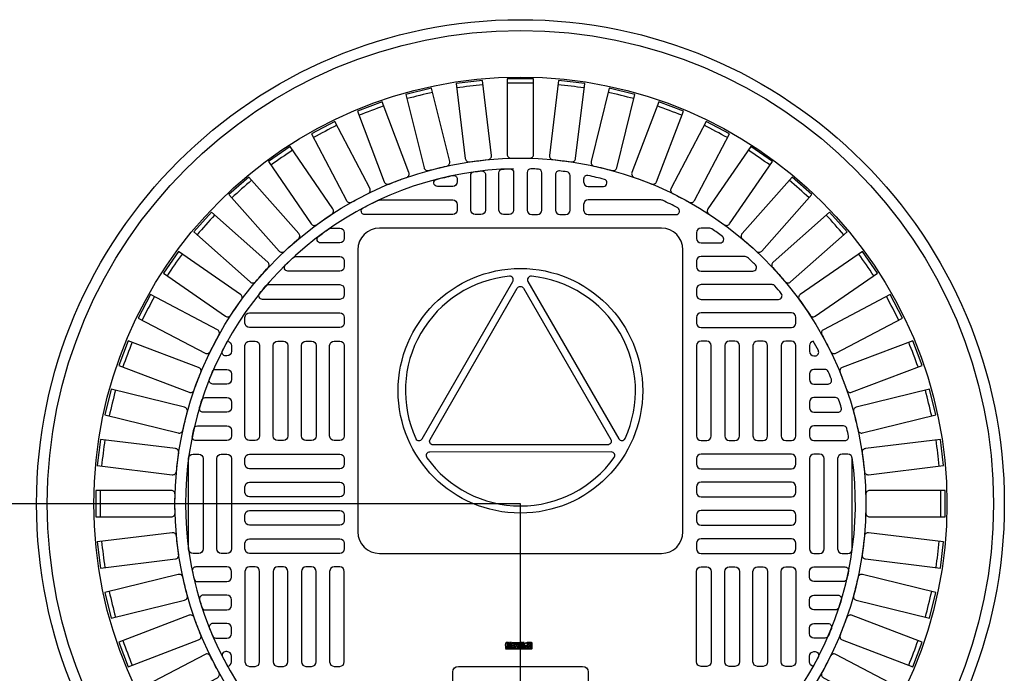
# Model space of a CAD drawing. Extents: x -169 to 6736, y -208 to 3022.
# Tile 92 of 256: x 413 to 430, y 961 to 972. Entities that reach past the tile are written whole.
import ezdxf

# ---------------------------------------------------------------- set-up
doc = ezdxf.new("R2010")
doc.units = 0
doc.header["$MEASUREMENT"] = 0
doc.layers.get('0').update_dxf_attribs({"color": 255, "linetype": 'CONTINUOUS'})
doc.layers.add('MONITOR-WELL-COVER', color=2, linetype='CONTINUOUS')
doc.layers.add('MONITOR-WELL-COVER-HATCH', color=252, linetype='CONTINUOUS')

# ---------------------------------------------------------------- blocks, each defined once
blk = doc.blocks.new('A$C50C34665')
at = {"layer": 'MONITOR-WELL-COVER', "color": 2}
for points in [[(-14.3, 5.8), (-14.3, 4.5), (-14.7, 4.5), (-14.7, 3.4), (-14.3, 3.4), (-14.3, 1), (-12.6, 1), (-12.6, 3.4), (-11.7, 3.4), (-11.7, 4.5), (-12.6, 4.5), (-12.6, 5.4, -0.414214), (-12.3, 5.7), (-11.7, 5.7), (-11.7, 6.7)], [(-3.3, 4.2), (-3.3, 4.2), (-3.3, 5.6), (-4.7, 5.6), (-4.7, 1), (-3.1, 1), (-3.1, 2.9, -0.414214), (-2.2, 3.8), (-2, 3.8), (-2, 5.6, 0.015515), (-2.1, 5.6, 0.024733), (-2.1, 5.6, 0.005946), (-2.2, 5.6, 0.01287), (-2.2, 5.7, 0.049414), (-2.3, 5.7, 0.053929), (-2.4, 5.7, 0.036627), (-2.5, 5.6, 0.042565), (-2.5, 5.6, 0.006291), (-2.6, 5.6, 0.008872), (-2.6, 5.6, 0.009321), (-2.7, 5.5, 0.009742), (-2.7, 5.5, 0.028906), (-2.8, 5.5, 0.027693), (-2.9, 5.4, 0.02663), (-2.9, 5.3, 0.041647), (-2.9, 5.3, 0.000265), (-3, 5.3, 0.000163), (-3, 5.2, 0.000116), (-3, 5.1, 0.000666), (-3.1, 5.1, 0.034843), (-3.1, 5, 0.014153), (-3.1, 4.9, 0.001676), (-3.1, 4.9, -0.00303), (-3.1, 4.8, -0.000398), (-3.1, 4.7, 0.000724), (-3.2, 4.7, 0.00166), (-3.2, 4.6, 0.006697), (-3.2, 4.5, 0.003794), (-3.2, 4.5, 0.000693), (-3.2, 4.4, 0.000272), (-3.2, 4.4, 0.00002), (-3.3, 4.2, 0.002677), (-3.3, 4.2, 0.000101), (-3.3, 4.2)]]:
    blk.add_lwpolyline(points, format="xyb", dxfattribs=at)
for points in [[(9.3, 6.7), (9.3, 6.3), (14.2, 6.3, -0.414214), (14.6, 5.9), (14.6, 0.8, -0.414214), (14.2, 0.4), (-14.5, 0.4), (-14.2, 0), (14.2, 0, 0.414214), (15, 0.9), (15, 5.9, 0.414214), (14.2, 6.7)], [(-11.1, 5.7), (-10.1, 5.7, 0.414214), (-9.8, 6.1), (-9.8, 6.4, 0.414214), (-10.1, 6.7), (-11.1, 6.7, 0.414214), (-11.4, 6.4), (-11.4, 6.1, 0.414214)], [(2.2, 2.2), (1.9, 2.1), (1.8, 2.1), (1.6, 2), (1.4, 2), (1.2, 2), (0.9, 2), (0.7, 2), (0.5, 2), (0.3, 2), (0.1, 2.1), (0, 2.2), (-0.1, 2.3), (-0.2, 2.4), (-0.2, 2.5), (-0.2, 2.9), (2.3, 2.9), (2.3, 3), (2.3, 3.1), (2.3, 3.3), (2.4, 3.4), (2.4, 3.6), (2.4, 3.7, 1), (-1.8, 3.7), (-1.8, 3.5), (-1.8, 3.2), (-1.8, 3), (-1.8, 2.7), (-1.7, 2.5), (-1.7, 2.3), (-1.6, 2), (-1.5, 1.9), (-1.4, 1.7), (-1.3, 1.6), (-1.2, 1.4), (-1, 1.3), (-0.8, 1.2), (-0.6, 1.1), (-0.4, 1), (-0.2, 1), (0.1, 1), (0.5, 0.9), (0.7, 0.9), (1, 1), (1.3, 1), (1.4, 1), (1.6, 1.1), (1.8, 1.1), (2, 1.2), (2, 1.2)], [(1.1, 3.7), (1.1, 3.9, 1), (-0.3, 3.9), (-0.3, 3.7)], [(4.9, 5.7), (5.9, 5.7, 0.414214), (6.3, 6.1), (6.3, 6.4, 0.414214), (5.9, 6.7), (4.9, 6.7, 0.414214), (4.6, 6.4), (4.6, 6.1, 0.414214)], [(9.8, 1.2), (9.8, 2), (9.1, 2, -0.414214), (8.7, 2.5), (8.7, 4.1), (9.8, 4.1), (9.8, 5.6), (8.7, 5.6), (8.7, 6.5), (7.8, 6.5, -0.161868), (6.5, 4.9), (6.5, 4.1), (7, 4.1), (7, 1.8), (7.1, 1.7), (7.1, 1.5), (7.2, 1.4), (7.3, 1.3), (7.3, 1.2), (7.5, 1.2), (7.5, 1.1), (7.8, 1), (8, 1), (8.1, 0.9), (8.3, 0.9), (8.5, 0.9), (8.7, 0.9), (8.8, 1), (9, 1), (9.1, 1), (9.3, 1), (9.4, 1.1), (9.6, 1.1)], [(11.7, 2.5), (11.7, 2.9), (14.1, 2.9), (14.2, 3), (14.2, 3.1), (14.2, 3.3), (14.2, 3.4), (14.2, 3.6), (14.2, 3.7, 1), (10.1, 3.7), (10.1, 3.5), (10.1, 3.2), (10.1, 3), (10.1, 2.7), (10.1, 2.5), (10.2, 2.3), (10.3, 2), (10.4, 1.9), (10.5, 1.7), (10.6, 1.6), (10.7, 1.4), (10.9, 1.3), (11.1, 1.2), (11.2, 1.1), (11.5, 1), (11.7, 1), (12, 1), (12.4, 0.9), (12.6, 0.9), (12.9, 1), (13.1, 1), (13.3, 1), (13.5, 1.1), (13.7, 1.1), (13.9, 1.2), (13.9, 1.2), (14.1, 2.2), (13.8, 2.1), (13.7, 2.1), (13.5, 2), (13.3, 2), (13.1, 2), (12.8, 2), (12.6, 2), (12.4, 2), (12.2, 2), (12, 2.1), (11.9, 2.2), (11.8, 2.3), (11.7, 2.4)], [(13, 3.7), (13, 3.9, 1), (11.6, 3.9), (11.6, 3.7)]]:
    blk.add_lwpolyline(points, format="xyb", close=True, dxfattribs=at)
for points in [[(-11.7, 6.7), (-11.8, 6.8), (-11.9, 6.8), (-12, 6.8), (-12, 6.8), (-12.1, 6.8), (-12.1, 6.8), (-12.2, 6.8), (-12.2, 6.8), (-12.3, 6.8), (-12.3, 6.8), (-12.3, 6.8), (-12.4, 6.8), (-12.4, 6.8), (-12.5, 6.8), (-12.5, 6.8), (-12.5, 6.8), (-12.6, 6.8), (-12.6, 6.8), (-12.7, 6.8), (-12.7, 6.8), (-12.8, 6.8), (-12.8, 6.8), (-12.8, 6.8), (-12.9, 6.8), (-12.9, 6.8), (-13, 6.8), (-13, 6.8), (-13.1, 6.8), (-13.1, 6.8), (-13.2, 6.8), (-13.2, 6.8), (-13.2, 6.8), (-13.3, 6.8), (-13.3, 6.8), (-13.3, 6.8), (-13.4, 6.8), (-13.4, 6.8), (-13.4, 6.7), (-13.5, 6.7), (-13.5, 6.7), (-13.5, 6.7), (-13.5, 6.7), (-13.5, 6.7), (-13.6, 6.7), (-13.6, 6.7), (-13.6, 6.7), (-13.6, 6.7), (-13.7, 6.7), (-13.7, 6.6), (-13.7, 6.6), (-13.7, 6.6), (-13.8, 6.6), (-13.8, 6.6), (-13.8, 6.6), (-13.8, 6.6), (-13.8, 6.5), (-13.8, 6.5), (-13.9, 6.5), (-13.9, 6.5), (-13.9, 6.5), (-13.9, 6.5), (-13.9, 6.5), (-13.9, 6.5), (-13.9, 6.4), (-14, 6.4), (-14, 6.4), (-14, 6.4), (-14, 6.4), (-14, 6.4), (-14.1, 6.3), (-14.1, 6.3), (-14.1, 6.3), (-14.1, 6.3), (-14.1, 6.2), (-14.1, 6.2), (-14.2, 6.2), (-14.2, 6.2), (-14.2, 6.2), (-14.2, 6.1), (-14.2, 6.1), (-14.2, 6.1), (-14.2, 6), (-14.2, 6), (-14.2, 6), (-14.2, 5.9), (-14.3, 5.9), (-14.3, 5.9), (-14.3, 5.8)], [(-7.8, 4.4), (-7.8, 6.7), (-9.4, 6.7), (-9.4, 1), (-7.8, 1), (-7.8, 2.3)], [(-7.8, 4.4), (-7.8, 4.4), (-7.8, 4.4), (-7.8, 4.5), (-7.8, 4.5), (-7.8, 4.6), (-7.8, 4.6), (-7.7, 4.7), (-7.7, 4.7), (-7.7, 4.8), (-7.7, 4.8), (-7.7, 4.8), (-7.7, 4.9), (-7.7, 4.9), (-7.6, 4.9), (-7.6, 5), (-7.6, 5), (-7.6, 5), (-7.6, 5.1), (-7.6, 5.1), (-7.5, 5.1), (-7.5, 5.2), (-7.5, 5.2), (-7.5, 5.2), (-7.5, 5.3), (-7.4, 5.3), (-7.4, 5.3), (-7.4, 5.4), (-7.4, 5.4), (-7.3, 5.4), (-7.3, 5.4), (-7.3, 5.5), (-7.3, 5.5), (-7.2, 5.5), (-7.2, 5.5), (-7.2, 5.5), (-7.1, 5.6), (-7.1, 5.6), (-7.1, 5.6), (-7, 5.6), (-7, 5.6), (-7, 5.6), (-6.9, 5.7), (-6.9, 5.7), (-6.8, 5.7), (-6.8, 5.7), (-6.8, 5.7), (-6.7, 5.7), (-6.7, 5.7), (-6.6, 5.7), (-6.6, 5.7), (-6.5, 5.7), (-6.5, 5.7), (-6.5, 5.7), (-6.4, 5.7), (-6.4, 5.7), (-6.3, 5.7), (-6.3, 5.7), (-6.3, 5.7), (-6.2, 5.7), (-6.2, 5.7), (-6.1, 5.7), (-6.1, 5.7), (-6.1, 5.7), (-6, 5.7), (-6, 5.6), (-5.9, 5.6), (-5.9, 5.6), (-5.9, 5.6), (-5.8, 5.6), (-5.8, 5.6), (-5.8, 5.5), (-5.7, 5.5), (-5.7, 5.5), (-5.7, 5.5), (-5.6, 5.5), (-5.6, 5.4), (-5.6, 5.4), (-5.6, 5.4), (-5.5, 5.4), (-5.5, 5.3), (-5.5, 5.3), (-5.5, 5.3), (-5.4, 5.2), (-5.4, 5.2), (-5.4, 5.2), (-5.4, 5.1), (-5.4, 5.1), (-5.3, 5.1), (-5.3, 5), (-5.3, 5), (-5.3, 5), (-5.3, 4.9), (-5.3, 4.9), (-5.3, 4.9), (-5.2, 4.8), (-5.2, 4.8), (-5.2, 4.8), (-5.2, 4.7), (-5.2, 4.7), (-5.2, 4.6), (-5.2, 4.6), (-5.2, 4.5), (-5.1, 4.5), (-5.1, 4.4), (-5.1, 4.4), (-5.1, 4.4), (-5.1, 4.3), (-5.1, 4.3), (-5.1, 4.2), (-5.1, 4.2), (-5.1, 4.1), (-5.1, 4.1), (-5.1, 4.1), (-5.1, 4), (-5.1, 4), (-5.1, 3.9), (-5.1, 3.9), (-5.1, 3.9), (-5.1, 3.8), (-5.1, 3.8), (-5.1, 3.8), (-5.1, 3.7), (-5.1, 3.7), (-5.1, 3.6), (-5.1, 3.6), (-5.1, 3.6), (-5, 3.5), (-5, 3.5), (-5, 3.5), (-5, 3.4), (-5, 3.4), (-5, 3.4), (-5, 3.3), (-5, 3.3), (-5, 3.3), (-5, 3.2), (-5, 3.2), (-5, 3.2), (-5, 3.1), (-5.1, 3.1), (-5.1, 3.1), (-5.1, 3), (-5.1, 3), (-5.1, 3), (-5.1, 2.9), (-5.1, 2.9), (-5.1, 2.8), (-5.1, 2.8), (-5.1, 2.8), (-5.1, 2.7), (-5.1, 2.7), (-5.1, 2.7), (-5.1, 2.6), (-5.1, 2.6), (-5.1, 2.5), (-5.1, 2.5), (-5.1, 2.5), (-5.1, 2.4), (-5.1, 2.4), (-5.1, 2.3), (-5.1, 2.3), (-5.1, 2.2), (-5.1, 2.2), (-5.2, 2.1), (-5.2, 2.1), (-5.2, 2), (-5.2, 2), (-5.2, 2), (-5.2, 1.9), (-5.2, 1.9), (-5.2, 1.8), (-5.3, 1.8), (-5.3, 1.8), (-5.3, 1.7), (-5.3, 1.7), (-5.3, 1.7), (-5.3, 1.6), (-5.3, 1.6), (-5.4, 1.6), (-5.4, 1.5), (-5.4, 1.5), (-5.4, 1.5), (-5.4, 1.4), (-5.5, 1.4), (-5.5, 1.4), (-5.5, 1.3), (-5.5, 1.3), (-5.6, 1.3), (-5.6, 1.3), (-5.6, 1.2), (-5.6, 1.2), (-5.7, 1.2), (-5.7, 1.2), (-5.7, 1.2), (-5.8, 1.1), (-5.8, 1.1), (-5.8, 1.1), (-5.9, 1.1), (-5.9, 1.1), (-5.9, 1), (-6, 1), (-6, 1), (-6.1, 1), (-6.1, 1), (-6.1, 1), (-6.2, 1), (-6.2, 1), (-6.3, 1), (-6.3, 1), (-6.3, 0.9), (-6.4, 0.9), (-6.4, 0.9), (-6.5, 0.9), (-6.5, 0.9), (-6.5, 0.9), (-6.6, 0.9), (-6.6, 1), (-6.7, 1), (-6.7, 1), (-6.8, 1), (-6.8, 1), (-6.8, 1), (-6.9, 1), (-6.9, 1), (-7, 1), (-7, 1), (-7, 1.1), (-7.1, 1.1), (-7.1, 1.1), (-7.1, 1.1), (-7.2, 1.1), (-7.2, 1.2), (-7.2, 1.2), (-7.3, 1.2), (-7.3, 1.2), (-7.3, 1.2), (-7.3, 1.3), (-7.4, 1.3), (-7.4, 1.3), (-7.4, 1.3), (-7.4, 1.4), (-7.5, 1.4), (-7.5, 1.4), (-7.5, 1.5), (-7.5, 1.5), (-7.5, 1.5), (-7.6, 1.6), (-7.6, 1.6), (-7.6, 1.6), (-7.6, 1.7), (-7.6, 1.7), (-7.6, 1.7), (-7.7, 1.8), (-7.7, 1.8), (-7.7, 1.8), (-7.7, 1.9), (-7.7, 1.9), (-7.7, 2), (-7.7, 2), (-7.8, 2), (-7.8, 2.1), (-7.8, 2.1), (-7.8, 2.2), (-7.8, 2.2), (-7.8, 2.3), (-7.8, 2.3)]]:
    blk.add_lwpolyline(points, dxfattribs=at)
for points in [[(-11.4, 1), (-9.8, 1), (-9.8, 5.4), (-11.4, 5.4)], [(-6.7, 3.1), (-6.7, 3.1), (-6.7, 3.1), (-6.7, 3.1), (-6.7, 3.1), (-6.7, 3.1), (-6.7, 3.1), (-6.7, 3), (-6.7, 3), (-6.7, 3), (-6.7, 3), (-6.7, 3), (-6.7, 3), (-6.7, 3), (-6.7, 2.9), (-6.7, 2.9), (-6.7, 2.9), (-6.7, 2.9), (-6.7, 2.9), (-6.7, 2.9), (-6.7, 2.8), (-6.7, 2.8), (-6.7, 2.8), (-6.7, 2.8), (-6.7, 2.8), (-6.7, 2.7), (-6.7, 2.7), (-6.7, 2.7), (-6.7, 2.7), (-6.7, 2.7), (-6.7, 2.7), (-6.7, 2.7), (-6.8, 2.6), (-6.8, 2.6), (-6.8, 2.6), (-6.8, 2.6), (-6.8, 2.6), (-6.8, 2.6), (-6.8, 2.6), (-6.8, 2.5), (-6.8, 2.5), (-6.8, 2.5), (-6.8, 2.5), (-6.8, 2.5), (-6.8, 2.5), (-6.8, 2.5), (-6.9, 2.5), (-6.9, 2.5), (-6.9, 2.5), (-6.9, 2.4), (-6.9, 2.4), (-6.9, 2.4), (-6.9, 2.4), (-6.9, 2.4), (-6.9, 2.4), (-7, 2.4), (-7, 2.4), (-7, 2.4), (-7, 2.4), (-7, 2.4), (-7, 2.4), (-7, 2.4), (-7.1, 2.4), (-7.1, 2.3), (-7.1, 2.3), (-7.1, 2.3), (-7.1, 2.3), (-7.1, 2.3), (-7.1, 2.3), (-7.2, 2.3), (-7.2, 2.3), (-7.2, 2.3), (-7.2, 2.3), (-7.2, 2.3), (-7.2, 2.3), (-7.3, 2.3), (-7.3, 2.3), (-7.3, 2.3), (-7.3, 2.3), (-7.3, 2.3), (-7.3, 2.3), (-7.4, 2.3), (-7.4, 2.4), (-7.4, 2.4), (-7.4, 2.4), (-7.4, 2.4), (-7.4, 2.4), (-7.4, 2.4), (-7.5, 2.4), (-7.5, 2.4), (-7.5, 2.4), (-7.5, 2.4), (-7.5, 2.4), (-7.5, 2.4), (-7.5, 2.4), (-7.5, 2.4), (-7.5, 2.5), (-7.6, 2.5), (-7.6, 2.5), (-7.6, 2.5), (-7.6, 2.5), (-7.6, 2.5), (-7.6, 2.5), (-7.6, 2.5), (-7.6, 2.5), (-7.6, 2.5), (-7.6, 2.6), (-7.6, 2.6), (-7.6, 2.6), (-7.6, 2.6), (-7.7, 2.6), (-7.7, 2.6), (-7.7, 2.6), (-7.7, 2.7), (-7.7, 2.7), (-7.7, 2.7), (-7.7, 2.7), (-7.7, 2.7), (-7.7, 2.7), (-7.7, 2.7), (-7.7, 2.8), (-7.7, 2.8), (-7.7, 2.8), (-7.7, 2.8), (-7.7, 2.8), (-7.7, 2.9), (-7.7, 2.9), (-7.7, 2.9), (-7.7, 2.9), (-7.7, 2.9), (-7.7, 2.9), (-7.7, 3), (-7.7, 3), (-7.7, 3), (-7.7, 3), (-7.7, 3), (-7.7, 3), (-7.7, 3), (-7.7, 3.1), (-7.7, 3.1), (-7.7, 3.1), (-7.7, 3.1), (-7.8, 3.1), (-7.8, 3.1), (-7.8, 3.1), (-7.8, 3.2), (-7.8, 3.2), (-7.8, 3.2), (-7.8, 3.2), (-7.8, 3.2), (-7.8, 3.2), (-7.8, 3.2), (-7.8, 3.2), (-7.8, 3.3), (-7.8, 3.3), (-7.8, 3.3), (-7.8, 3.3), (-7.8, 3.3), (-7.8, 3.3), (-7.8, 3.3), (-7.8, 3.3), (-7.8, 3.4), (-7.8, 3.4), (-7.7, 3.4), (-7.7, 3.4), (-7.7, 3.4), (-7.7, 3.4), (-7.7, 3.4), (-7.7, 3.5), (-7.7, 3.5), (-7.7, 3.5), (-7.7, 3.5), (-7.7, 3.5), (-7.7, 3.5), (-7.7, 3.5), (-7.7, 3.6), (-7.7, 3.6), (-7.7, 3.6), (-7.7, 3.6), (-7.7, 3.6), (-7.7, 3.6), (-7.7, 3.7), (-7.7, 3.7), (-7.7, 3.7), (-7.7, 3.7), (-7.7, 3.7), (-7.7, 3.8), (-7.7, 3.8), (-7.7, 3.8), (-7.7, 3.8), (-7.7, 3.8), (-7.7, 3.8), (-7.7, 3.8), (-7.7, 3.9), (-7.7, 3.9), (-7.6, 3.9), (-7.6, 3.9), (-7.6, 3.9), (-7.6, 3.9), (-7.6, 3.9), (-7.6, 3.9), (-7.6, 4), (-7.6, 4), (-7.6, 4), (-7.6, 4), (-7.6, 4), (-7.6, 4), (-7.6, 4), (-7.5, 4), (-7.5, 4), (-7.5, 4), (-7.5, 4.1), (-7.5, 4.1), (-7.5, 4.1), (-7.5, 4.1), (-7.5, 4.1), (-7.5, 4.1), (-7.4, 4.1), (-7.4, 4.1), (-7.4, 4.1), (-7.4, 4.1), (-7.4, 4.1), (-7.4, 4.1), (-7.4, 4.1), (-7.3, 4.1), (-7.3, 4.1), (-7.3, 4.1), (-7.3, 4.1), (-7.3, 4.2), (-7.3, 4.2), (-7.2, 4.2), (-7.2, 4.2), (-7.2, 4.2), (-7.2, 4.2), (-7.2, 4.2), (-7.2, 4.2), (-7.1, 4.2), (-7.1, 4.1), (-7.1, 4.1), (-7.1, 4.1), (-7.1, 4.1), (-7.1, 4.1), (-7.1, 4.1), (-7, 4.1), (-7, 4.1), (-7, 4.1), (-7, 4.1), (-7, 4.1), (-7, 4.1), (-7, 4.1), (-6.9, 4.1), (-6.9, 4.1), (-6.9, 4.1), (-6.9, 4.1), (-6.9, 4), (-6.9, 4), (-6.9, 4), (-6.9, 4), (-6.9, 4), (-6.8, 4), (-6.8, 4), (-6.8, 4), (-6.8, 4), (-6.8, 4), (-6.8, 3.9), (-6.8, 3.9), (-6.8, 3.9), (-6.8, 3.9), (-6.8, 3.9), (-6.8, 3.9), (-6.8, 3.9), (-6.8, 3.9), (-6.8, 3.8), (-6.7, 3.8), (-6.7, 3.8), (-6.7, 3.8), (-6.7, 3.8), (-6.7, 3.8), (-6.7, 3.8), (-6.7, 3.7), (-6.7, 3.7), (-6.7, 3.7), (-6.7, 3.7), (-6.7, 3.7), (-6.7, 3.6), (-6.7, 3.6), (-6.7, 3.6), (-6.7, 3.6), (-6.7, 3.6), (-6.7, 3.6), (-6.7, 3.5), (-6.7, 3.5), (-6.7, 3.5), (-6.7, 3.5), (-6.7, 3.5), (-6.7, 3.5), (-6.7, 3.5), (-6.7, 3.4), (-6.7, 3.4), (-6.7, 3.4), (-6.7, 3.4), (-6.7, 3.4), (-6.7, 3.4), (-6.7, 3.4), (-6.7, 3.3), (-6.7, 3.3), (-6.7, 3.3), (-6.7, 3.3), (-6.7, 3.3), (-6.7, 3.3), (-6.7, 3.3), (-6.7, 3.3), (-6.7, 3.2), (-6.7, 3.2), (-6.7, 3.2), (-6.7, 3.2), (-6.7, 3.2), (-6.7, 3.2), (-6.7, 3.2), (-6.7, 3.2)], [(-7.1, 6.3), (-7.1, 6.7), (1.9, 6.7), (1.9, 6.3)], [(2.6, 1), (4.2, 1), (4.2, 6.7), (2.6, 6.7)], [(4.6, 1), (6.3, 1), (6.3, 5.4), (4.6, 5.4)]]:
    blk.add_lwpolyline(points, close=True, dxfattribs=at)

msp = doc.modelspace()

# ---------------------------------------------------------------- linework, layer by layer
for p, q in [((421.38773, 964.04846), (-169.39339, 964.04846)), ((421.38773, 876.64028), (421.38773, 964.04846))]:
    msp.add_line(p, q)
at = {"layer": 'MONITOR-WELL-COVER', "color": 2}
for points in [[(418.92808, 968.85161, 0.41421356), (418.55308, 968.47661), (418.55308, 963.55732, 0.41421356), (418.92808, 963.18232), (423.84738, 963.18232, 0.41421356), (424.22238, 963.55732), (424.22238, 968.47661, 0.41421356), (423.84738, 968.85161)], [(419.67356, 965.17933), (421.25545, 967.92026, 0.60977257), (421.19533, 968.01371, 0.51509157), (419.56256, 965.18463, 0.60977257)], [(423.2132, 965.18529, 0.5150917), (421.57942, 968.01378, 0.6097725), (421.51932, 967.9203), (423.1022, 965.17994, 0.6097725)], [(422.96303, 965.16948, -0.57736514), (422.90892, 965.07572), (419.86577, 965.07517, -0.57736506), (419.81162, 965.16891), (421.33273, 967.80437, -0.5773206), (421.44098, 967.80439)], [(419.75527, 964.85117, 0.51479584), (423.02061, 964.85176, 0.60993291), (422.96973, 964.95056), (419.80612, 964.94999, 0.60993291)]]:
    msp.add_lwpolyline(points, format="xyb", close=True, dxfattribs=at)
at = {"layer": 'MONITOR-WELL-COVER', "color": 2, "flags": 128}
msp.add_lwpolyline([(420.30505, 959.24531, -0.41421356), (420.20663, 959.34374), (420.20663, 961.11539, -0.41421356), (420.30505, 961.21382), (422.47041, 961.21382, -0.41421356), (422.56883, 961.11539), (422.56883, 959.34374, -0.41421356), (422.47041, 959.24531)], format="xyb", close=True, dxfattribs=at)
at = {"layer": 'MONITOR-WELL-COVER', "color": 4}
msp.add_circle((421.38773, 964.04846), 8.4375, dxfattribs=at)
at = {"layer": 'MONITOR-WELL-COVER', "color": 1}
msp.add_circle((421.38773, 964.04846), 8.25, dxfattribs=at)
at = {"layer": 'MONITOR-WELL-COVER', "color": 2}
for centre, radius in [((421.38773, 964.04846), 7.4375), ((421.38773, 966.01697), 2.13227)]:
    msp.add_circle(centre, radius, dxfattribs=at)
at = {"layer": 'MONITOR-WELL-COVER-HATCH', "linetype": 'Continuous'}
for p, q in [((416.34836, 966.70594), (416.34836, 966.70594)), ((426.4271, 966.70594), (426.4271, 966.70594)), ((416.26962, 966.39098), (416.26962, 966.39098)), ((426.50584, 966.39098), (426.50584, 966.39098)), ((416.34836, 966.21382), (416.34836, 966.21382)), ((426.4271, 966.21382), (426.4271, 966.21382)), ((426.4271, 961.88311), (426.4271, 961.88311)), ((416.26962, 961.70594), (416.26962, 961.70594)), ((426.50584, 961.70594), (426.50584, 961.70594)), ((426.4271, 961.39098), (426.4271, 961.39098))]:
    msp.add_line(p, q, dxfattribs=at)
for points in [[(420.4992, 970.00763, -0.00491171), (420.82432, 970.0471, 0.41709369), (420.88232, 970.12039), (420.72369, 971.42684), (420.26671, 971.37135), (420.42535, 970.0649, 0.41709369), (420.4992, 970.00763)], [(421.22397, 970.07128, -0.00491171), (421.55149, 970.07128, 0.41709369), (421.6179, 970.13704), (421.6179, 971.45308), (421.15756, 971.45308), (421.15756, 970.13704, 0.41709369), (421.22397, 970.07128)], [(421.95114, 970.0471, -0.00491171), (422.27627, 970.00763, 0.41709369), (422.35011, 970.0649), (422.50875, 971.37135), (422.05177, 971.42684), (421.89314, 970.12039, 0.41709369), (421.95114, 970.0471)], [(419.78738, 969.85708, -0.00491171), (420.10538, 969.93546, 0.41709369), (420.15412, 970.0152), (419.83917, 971.293), (419.39221, 971.18283), (419.70716, 969.90503, 0.41709369), (419.78738, 969.85708)], [(422.67008, 969.93546, -0.00491171), (422.98808, 969.85708, 0.41709369), (423.0683, 969.90503), (423.38325, 971.18283), (422.93629, 971.293), (422.62134, 970.0152, 0.41709369), (422.67008, 969.93546)], [(419.09889, 969.62182, -0.00491171), (419.40513, 969.73796, 0.41709369), (419.4439, 969.823), (418.97723, 971.05352), (418.54681, 970.89028), (419.01348, 969.65976, 0.41709369), (419.09889, 969.62182)], [(423.37033, 969.73796, -0.00491171), (423.67657, 969.62182, 0.41709369), (423.76198, 969.65976), (424.22865, 970.89028), (423.79824, 971.05352), (423.33156, 969.823, 0.41709369), (423.37033, 969.73796)], [(418.44379, 969.3053, -0.00491171), (418.73379, 969.4575, 0.41709369), (418.76203, 969.54659), (418.15043, 970.71189), (417.74283, 970.49796), (418.35443, 969.33266, 0.41709369), (418.44379, 969.3053)], [(424.04167, 969.4575, -0.00491171), (424.33167, 969.3053, 0.41709369), (424.42103, 969.33266), (425.03263, 970.49796), (424.62503, 970.71189), (424.01343, 969.54659, 0.41709369), (424.04167, 969.4575)], [(417.83161, 968.91212, -0.00491171), (418.10115, 969.09817, 0.41709369), (418.11845, 969.19001), (417.37085, 970.27309), (416.992, 970.01159), (417.7396, 968.92851, 0.41709369), (417.83161, 968.91212)], [(424.67431, 969.09817, -0.00491171), (424.94385, 968.91212, 0.41709369), (425.03586, 968.92851), (425.78346, 970.01159), (425.40461, 970.27309), (424.65701, 969.19001, 0.41709369), (424.67431, 969.09817)], [(417.27129, 968.44801, -0.00491171), (417.51644, 968.6652, 0.41709369), (417.52254, 968.75845), (416.64984, 969.74353), (416.30528, 969.43827), (417.17798, 968.4532, 0.41709369), (417.27129, 968.44801)], [(425.25902, 968.6652, -0.00491171), (425.50417, 968.44801, 0.41709369), (425.59748, 968.4532), (426.47018, 969.43827), (426.12562, 969.74353), (425.25292, 968.75845, 0.41709369), (425.25902, 968.6652)], [(416.77099, 967.91975, -0.00491171), (416.98818, 968.1649, 0.41709369), (416.98299, 968.25822), (415.99792, 969.13091), (415.69266, 968.78635), (416.67774, 967.91365, 0.41709369), (416.77099, 967.91975)], [(425.78728, 968.1649, -0.00491171), (426.00447, 967.91975, 0.41709369), (426.09772, 967.91365), (427.0828, 968.78635), (426.77754, 969.13091), (425.79247, 968.25822, 0.41709369), (425.78728, 968.1649)], [(416.33802, 967.33504, -0.00491171), (416.52407, 967.60458, 0.41709369), (416.50768, 967.69659), (415.4246, 968.44419), (415.1631, 968.06534), (416.24618, 967.31774, 0.41709369), (416.33802, 967.33504)], [(426.25139, 967.60458, -0.00491171), (426.43744, 967.33504, 0.41709369), (426.52928, 967.31774), (427.61236, 968.06534), (427.35086, 968.44419), (426.26778, 967.69659, 0.41709369), (426.25139, 967.60458)], [(415.97869, 966.7024, -0.00491171), (416.13089, 966.99241, 0.41709369), (416.10353, 967.08177), (414.93823, 967.69336), (414.7243, 967.28576), (415.8896, 966.67416, 0.41709369), (415.97869, 966.7024)], [(426.64457, 966.99241, -0.00491171), (426.79677, 966.7024, 0.41709369), (426.88586, 966.67416), (428.05116, 967.28576), (427.83723, 967.69336), (426.67193, 967.08177, 0.41709369), (426.64457, 966.99241)], [(415.69823, 966.03107, -0.00491171), (415.81437, 966.3373, 0.41709369), (415.77643, 966.42271), (414.54591, 966.88938), (414.38267, 966.45897), (415.61319, 965.99229, 0.41709369), (415.69823, 966.03107)], [(426.96109, 966.3373, -0.00491171), (427.07723, 966.03107, 0.41709369), (427.16227, 965.99229), (428.39279, 966.45897), (428.22955, 966.88938), (426.99903, 966.42271, 0.41709369), (426.96109, 966.3373)], [(415.50073, 965.33082, -0.00491171), (415.57911, 965.64882, 0.41709369), (415.53116, 965.72903), (414.25336, 966.04398), (414.14319, 965.59702), (415.42099, 965.28208, 0.41709369), (415.50073, 965.33082)], [(427.19635, 965.64882, -0.00491171), (427.27473, 965.33082, 0.41709369), (427.35447, 965.28208), (428.63227, 965.59702), (428.5221, 966.04398), (427.2443, 965.72903, 0.41709369), (427.19635, 965.64882)], [(415.38909, 964.61187, -0.00491171), (415.42856, 964.937, 0.41709369), (415.37129, 965.01085), (414.06484, 965.16948), (414.00936, 964.7125), (415.3158, 964.55387, 0.41709369), (415.38909, 964.61187)], [(427.3469, 964.937, -0.00491171), (427.38637, 964.61187, 0.41709369), (427.45966, 964.55387), (428.7661, 964.7125), (428.71062, 965.16948), (427.40417, 965.01085, 0.41709369), (427.3469, 964.937)], [(415.36491, 963.8847, -0.00491171), (415.36491, 964.21222, 0.41709369), (415.29915, 964.27863), (413.98311, 964.27863), (413.98311, 963.8183), (415.29915, 963.8183, 0.41709369), (415.36491, 963.8847)], [(427.41055, 964.21222, -0.00491171), (427.41055, 963.8847, 0.41709369), (427.47631, 963.8183), (428.79235, 963.8183), (428.79235, 964.27863), (427.47631, 964.27863, 0.41709369), (427.41055, 964.21222)], [(415.42856, 963.15993, -0.00491171), (415.38909, 963.48506, 0.41709369), (415.3158, 963.54305), (414.00936, 963.38442), (414.06484, 962.92745), (415.37129, 963.08608, 0.41709369), (415.42856, 963.15993)], [(427.38637, 963.48506, -0.00491171), (427.3469, 963.15993, 0.41709369), (427.40417, 963.08608), (428.71062, 962.92745), (428.7661, 963.38442), (427.45966, 963.54305, 0.41709369), (427.38637, 963.48506)], [(415.57911, 962.44811, -0.00491171), (415.50073, 962.76611, 0.41709369), (415.42099, 962.81485), (414.14319, 962.4999), (414.25336, 962.05294), (415.53116, 962.36789, 0.41709369), (415.57911, 962.44811)], [(427.27473, 962.76611, -0.00491171), (427.19635, 962.44811, 0.41709369), (427.2443, 962.36789), (428.5221, 962.05294), (428.63227, 962.4999), (427.35447, 962.81485, 0.41709369), (427.27473, 962.76611)], [(415.81437, 961.75962, -0.00491171), (415.69823, 962.06586, 0.41709369), (415.61319, 962.10463), (414.38267, 961.63796), (414.54591, 961.20754), (415.77643, 961.67421, 0.41709369), (415.81437, 961.75962)], [(427.07723, 962.06586, -0.00491171), (426.96109, 961.75962, 0.41709369), (426.99903, 961.67421), (428.22955, 961.20754), (428.39279, 961.63796), (427.16227, 962.10463, 0.41709369), (427.07723, 962.06586)], [(416.13089, 961.10452, -0.00491171), (415.97869, 961.39452, 0.41709369), (415.8896, 961.42276), (414.7243, 960.81117), (414.93823, 960.40356), (416.10353, 961.01516, 0.41709369), (416.13089, 961.10452)], [(426.79677, 961.39452, -0.00491171), (426.64457, 961.10452, 0.41709369), (426.67193, 961.01516), (427.83723, 960.40356), (428.05116, 960.81117), (426.88586, 961.42276, 0.41709369), (426.79677, 961.39452)]]:
    msp.add_lwpolyline(points, format="xyb", dxfattribs=at)
for points in [[(421.26962, 969.82386), (421.26962, 969.16657, -0.41421356), (421.19088, 969.08783), (421.09245, 969.08783, -0.41421356), (421.01371, 969.16657), (421.01371, 969.81828, -0.39850223), (421.07284, 969.88069, -0.00566907), (421.20517, 969.88633, -0.42339996)], [(421.50584, 969.82386), (421.50584, 969.16657, 0.41421356), (421.58458, 969.08783), (421.68301, 969.08783, 0.41421356), (421.76175, 969.16657), (421.76175, 969.81828, 0.39850223), (421.70262, 969.88069, 0.00566907), (421.57029, 969.88633, 0.42339996)], [(420.28537, 969.70805), (420.28537, 969.6587, -0.41421356), (420.20663, 969.57996), (419.9403, 969.57996, -0.88078983), (419.92465, 969.70296, -0.01255242), (420.21027, 969.76927, -0.47499675)], [(420.77749, 969.78739), (420.77749, 969.16657, -0.41421356), (420.69875, 969.08783), (420.60033, 969.08783, -0.41421356), (420.52159, 969.16657), (420.52159, 969.77052, -0.37391113), (420.5754, 969.83242, -0.00571073), (420.70772, 969.84946, -0.4488195)], [(421.99797, 969.78739), (421.99797, 969.16657, 0.41421356), (422.07671, 969.08783), (422.17513, 969.08783, 0.41421356), (422.25387, 969.16657), (422.25387, 969.77052, 0.37391113), (422.20006, 969.83242, 0.00571073), (422.06774, 969.84946, 0.4488195)], [(422.49009, 969.70805), (422.49009, 969.6587, 0.41421356), (422.56883, 969.57996), (422.83516, 969.57996, 0.88078983), (422.85081, 969.70296, 0.01255242), (422.56519, 969.76927, 0.47499675)], [(418.67503, 969.08783, -0.78128622), (418.64569, 969.20552, -0.01267427), (418.91053, 969.33784, -0.10993883), (418.93704, 969.34374), (420.20663, 969.34374, -0.41421356), (420.28537, 969.265), (420.28537, 969.16657, -0.41421356), (420.20663, 969.08783)], [(424.10043, 969.08783, 0.78128622), (424.12977, 969.20552, 0.01267427), (423.86493, 969.33784, 0.10993883), (423.83842, 969.34374), (422.56883, 969.34374, 0.41421356), (422.49009, 969.265), (422.49009, 969.16657, 0.41421356), (422.56883, 969.08783)], [(418.04835, 968.84039, -0.15334179), (418.08408, 968.85161), (418.23812, 968.85161, -0.41421356), (418.31686, 968.77287), (418.31686, 968.67445, -0.41421356), (418.23812, 968.59571), (417.90375, 968.59571, -0.71935754), (417.86607, 968.70807, -0.00964206)], [(424.72711, 968.84039, 0.15334179), (424.69138, 968.85161), (424.53734, 968.85161, 0.41421356), (424.4586, 968.77287), (424.4586, 968.67445, 0.41421356), (424.53734, 968.59571), (424.87171, 968.59571, 0.71935754), (424.90939, 968.70807, 0.00964206)], [(417.42901, 968.34294, -0.18836628), (417.47137, 968.35948), (418.23812, 968.35948, -0.41421356), (418.31686, 968.28074), (418.31686, 968.18232, -0.41421356), (418.23812, 968.10358), (417.33396, 968.10358, -0.67100778), (417.29011, 968.21062, -0.0082117)], [(425.34645, 968.34294, 0.18836628), (425.30409, 968.35948), (424.53734, 968.35948, 0.41421356), (424.4586, 968.28074), (424.4586, 968.18232, 0.41421356), (424.53734, 968.10358), (425.4415, 968.10358, 0.67100778), (425.48535, 968.21062, 0.0082117)], [(416.88844, 967.61145, -0.63010886), (416.83977, 967.71317, -0.00736221), (416.94965, 967.84549, -0.21918356), (416.99714, 967.86736), (418.23812, 967.86736, -0.41421356), (418.31686, 967.78862), (418.31686, 967.69019, -0.41421356), (418.23812, 967.61145)], [(425.88702, 967.61145, 0.63010886), (425.93569, 967.71317, 0.00736221), (425.82581, 967.84549, 0.21918356), (425.77832, 967.86736), (424.53734, 967.86736, 0.41421356), (424.4586, 967.78862), (424.4586, 967.69019, 0.41421356), (424.53734, 967.61145)], [(416.07837, 966.39098), (416.26962, 966.39098, -0.41421356), (416.34836, 966.31224), (416.34836, 966.21382, -0.41421356), (416.26962, 966.13508), (416.02404, 966.13508, -0.53078582), (415.96603, 966.22082, -0.00613229), (416.02094, 966.35314, -0.29982265)], [(426.69709, 966.39098), (426.50584, 966.39098, 0.41421356), (426.4271, 966.31224), (426.4271, 966.21382, 0.41421356), (426.50584, 966.13508), (426.75142, 966.13508, 0.53078582), (426.80943, 966.22082, 0.00613229), (426.75452, 966.35314, 0.29982265)], [(415.79231, 965.72337, -0.00593375), (415.83364, 965.85569, -0.32480274), (415.89307, 965.89886), (416.26962, 965.89886), (416.26962, 965.89886, -0.41421356), (416.34836, 965.82011), (416.34836, 965.72169), (416.34836, 965.72169, -0.41421356), (416.26962, 965.64295), (415.85219, 965.64295, -0.5022062)], [(426.98315, 965.72337, 0.00593375), (426.94182, 965.85569, 0.32480274), (426.88239, 965.89886), (426.50584, 965.89886), (426.50584, 965.89886, 0.41421356), (426.4271, 965.82011), (426.4271, 965.72169), (426.4271, 965.72169, 0.41421356), (426.50584, 965.64295), (426.92327, 965.64295, 0.5022062)], [(415.66693, 965.22592, -0.00579688), (415.69576, 965.35824, -0.34941735), (415.75667, 965.40673), (416.26962, 965.40673), (416.26962, 965.40673, -0.41421356), (416.34836, 965.32799), (416.34836, 965.22956), (416.34836, 965.22956, -0.41421356), (416.26962, 965.15082), (415.72814, 965.15082, -0.47499675)], [(427.10853, 965.22592, 0.00579688), (427.0797, 965.35824, 0.34941735), (427.01879, 965.40673), (426.50584, 965.40673), (426.50584, 965.40673, 0.41421356), (426.4271, 965.32799), (426.4271, 965.22956), (426.4271, 965.22956, 0.41421356), (426.50584, 965.15082), (427.04732, 965.15082, 0.47499675)], [(415.66693, 962.871, 0.00579688), (415.69576, 962.73868, 0.34941735), (415.75667, 962.69019), (416.26962, 962.69019), (416.26962, 962.69019, 0.41421356), (416.34836, 962.76893), (416.34836, 962.86736), (416.34836, 962.86736, 0.41421356), (416.26962, 962.9461), (415.72814, 962.9461, 0.47499675)], [(427.10853, 962.871, -0.00579688), (427.0797, 962.73868, -0.34941735), (427.01879, 962.69019), (426.50584, 962.69019), (426.50584, 962.69019, -0.41421356), (426.4271, 962.76893), (426.4271, 962.86736), (426.4271, 962.86736, -0.41421356), (426.50584, 962.9461), (427.04732, 962.9461, -0.47499675)], [(415.79231, 962.37355, 0.00593375), (415.83364, 962.24123, 0.32480274), (415.89307, 962.19807), (416.26962, 962.19807), (416.26962, 962.19807, 0.41421356), (416.34836, 962.27681), (416.34836, 962.37523), (416.34836, 962.37523, 0.41421356), (416.26962, 962.45397), (415.85219, 962.45397, 0.5022062)], [(426.98315, 962.37355, -0.00593375), (426.94182, 962.24123, -0.32480274), (426.88239, 962.19807), (426.50584, 962.19807), (426.50584, 962.19807, -0.41421356), (426.4271, 962.27681), (426.4271, 962.37523), (426.4271, 962.37523, -0.41421356), (426.50584, 962.45397), (426.92327, 962.45397, -0.5022062)], [(416.07837, 961.70594), (416.26962, 961.70594, 0.41421356), (416.34836, 961.78468), (416.34836, 961.88311, 0.41421356), (416.26962, 961.96185), (416.02404, 961.96185, 0.53078582), (415.96603, 961.8761, 0.00613229), (416.02094, 961.74378, 0.29982265)], [(426.69709, 961.70594), (426.50584, 961.70594, -0.41421356), (426.4271, 961.78468), (426.4271, 961.88311, -0.41421356), (426.50584, 961.96185), (426.75142, 961.96185, -0.53078582), (426.80943, 961.8761, -0.00613229), (426.75452, 961.74378, -0.29982265)]]:
    msp.add_lwpolyline(points, format="xyb", close=True, dxfattribs=at)
at = {"layer": 'MONITOR-WELL-COVER-HATCH', "linetype": 'Continuous', "flags": 128}
for points in [[(418.31686, 967.19807, -0.41421356), (418.23812, 967.11933), (416.66332, 967.11933, -0.41421356), (416.58458, 967.19807), (416.58458, 967.29649, -0.41421356), (416.66332, 967.37523), (418.23812, 967.37523, -0.41421356), (418.31686, 967.29649)], [(418.31686, 967.19807, -0.41421356), (418.23812, 967.11933), (416.66332, 967.11933, -0.41421356), (416.58458, 967.19807), (416.58458, 967.29649, -0.41421356), (416.66332, 967.37523), (418.23812, 967.37523, -0.41421356), (418.31686, 967.29649)], [(424.4586, 967.19807, 0.41421356), (424.53734, 967.11933), (426.11214, 967.11933, 0.41421356), (426.19088, 967.19807), (426.19088, 967.29649, 0.41421356), (426.11214, 967.37523), (424.53734, 967.37523, 0.41421356), (424.4586, 967.29649)], [(416.76175, 966.88311, -0.41421356), (416.84049, 966.80437), (416.84049, 965.22956, -0.41421356), (416.76175, 965.15082), (416.66332, 965.15082, -0.41421356), (416.58458, 965.22956), (416.58458, 966.80437, -0.41421356), (416.66332, 966.88311)], [(417.25387, 966.88311, -0.41421356), (417.33261, 966.80437), (417.33261, 965.22956, -0.41421356), (417.25387, 965.15082), (417.15545, 965.15082, -0.41421356), (417.07671, 965.22956), (417.07671, 966.80437, -0.41421356), (417.15545, 966.88311)], [(417.746, 966.88311, -0.41421356), (417.82474, 966.80437), (417.82474, 965.22956, -0.41421356), (417.746, 965.15082), (417.64757, 965.15082, -0.41421356), (417.56883, 965.22956), (417.56883, 966.80437, -0.41421356), (417.64757, 966.88311)], [(418.23812, 966.88311, -0.41421356), (418.31686, 966.80437), (418.31686, 965.22956, -0.41421356), (418.23812, 965.15082), (418.1397, 965.15082, -0.41421356), (418.06096, 965.22956), (418.06096, 966.80437, -0.41421356), (418.1397, 966.88311)], [(424.53734, 966.88311, 0.41421356), (424.4586, 966.80437), (424.4586, 965.22956, 0.41421356), (424.53734, 965.15082), (424.63576, 965.15082, 0.41421356), (424.7145, 965.22956), (424.7145, 966.80437, 0.41421356), (424.63576, 966.88311)], [(425.02946, 966.88311, 0.41421356), (424.95072, 966.80437), (424.95072, 965.22956, 0.41421356), (425.02946, 965.15082), (425.12789, 965.15082, 0.41421356), (425.20663, 965.22956), (425.20663, 966.80437, 0.41421356), (425.12789, 966.88311)], [(425.52159, 966.88311, 0.41421356), (425.44285, 966.80437), (425.44285, 965.22956, 0.41421356), (425.52159, 965.15082), (425.62001, 965.15082, 0.41421356), (425.69875, 965.22956), (425.69875, 966.80437, 0.41421356), (425.62001, 966.88311)], [(426.01371, 966.88311, 0.41421356), (425.93497, 966.80437), (425.93497, 965.22956, 0.41421356), (426.01371, 965.15082), (426.11214, 965.15082, 0.41421356), (426.19088, 965.22956), (426.19088, 966.80437, 0.41421356), (426.11214, 966.88311)], [(415.67907, 963.18232, -0.41421356), (415.60033, 963.26106), (415.60033, 964.83586, -0.41421356), (415.67907, 964.9146), (415.77749, 964.9146, -0.41421356), (415.85623, 964.83586), (415.85623, 963.26106, -0.41421356), (415.77749, 963.18232)], [(416.17119, 963.18232, -0.41421356), (416.09245, 963.26106), (416.09245, 964.83586, -0.41421356), (416.17119, 964.9146), (416.26962, 964.9146, -0.41421356), (416.34836, 964.83586), (416.34836, 963.26106, -0.41421356), (416.26962, 963.18232)], [(418.31686, 964.73744, -0.41421356), (418.23812, 964.6587), (416.66332, 964.6587, -0.41421356), (416.58458, 964.73744), (416.58458, 964.83586, -0.41421356), (416.66332, 964.9146), (418.23812, 964.9146, -0.41421356), (418.31686, 964.83586)], [(424.4586, 964.73744, 0.41421356), (424.53734, 964.6587), (426.11214, 964.6587, 0.41421356), (426.19088, 964.73744), (426.19088, 964.83586, 0.41421356), (426.11214, 964.9146), (424.53734, 964.9146, 0.41421356), (424.4586, 964.83586)], [(426.60427, 963.18232, 0.41421356), (426.68301, 963.26106), (426.68301, 964.83586, 0.41421356), (426.60427, 964.9146), (426.50584, 964.9146, 0.41421356), (426.4271, 964.83586), (426.4271, 963.26106, 0.41421356), (426.50584, 963.18232)], [(427.09639, 963.18232, 0.41421356), (427.17513, 963.26106), (427.17513, 964.83586, 0.41421356), (427.09639, 964.9146), (426.99797, 964.9146, 0.41421356), (426.91923, 964.83586), (426.91923, 963.26106, 0.41421356), (426.99797, 963.18232)], [(418.31686, 964.24531, -0.41421356), (418.23812, 964.16657), (416.66332, 964.16657, -0.41421356), (416.58458, 964.24531), (416.58458, 964.34374, -0.41421356), (416.66332, 964.42248), (418.23812, 964.42248, -0.41421356), (418.31686, 964.34374)], [(424.4586, 964.24531, 0.41421356), (424.53734, 964.16657), (426.11214, 964.16657, 0.41421356), (426.19088, 964.24531), (426.19088, 964.34374, 0.41421356), (426.11214, 964.42248), (424.53734, 964.42248, 0.41421356), (424.4586, 964.34374)], [(418.31686, 963.75319, -0.41421356), (418.23812, 963.67445), (416.66332, 963.67445, -0.41421356), (416.58458, 963.75319), (416.58458, 963.85161, -0.41421356), (416.66332, 963.93035), (418.23812, 963.93035, -0.41421356), (418.31686, 963.85161)], [(424.4586, 963.75319, 0.41421356), (424.53734, 963.67445), (426.11214, 963.67445, 0.41421356), (426.19088, 963.75319), (426.19088, 963.85161, 0.41421356), (426.11214, 963.93035), (424.53734, 963.93035, 0.41421356), (424.4586, 963.85161)], [(418.31686, 963.26106, -0.41421356), (418.23812, 963.18232), (416.66332, 963.18232, -0.41421356), (416.58458, 963.26106), (416.58458, 963.35948, -0.41421356), (416.66332, 963.43823), (418.23812, 963.43823, -0.41421356), (418.31686, 963.35948)], [(424.4586, 963.26106, 0.41421356), (424.53734, 963.18232), (426.11214, 963.18232, 0.41421356), (426.19088, 963.26106), (426.19088, 963.35948, 0.41421356), (426.11214, 963.43823), (424.53734, 963.43823, 0.41421356), (424.4586, 963.35948)], [(416.76175, 961.21382, 0.41421356), (416.84049, 961.29256), (416.84049, 962.86736, 0.41421356), (416.76175, 962.9461), (416.66332, 962.9461, 0.41421356), (416.58458, 962.86736), (416.58458, 961.29256, 0.41421356), (416.66332, 961.21382)], [(417.25387, 961.21382, 0.41421356), (417.33261, 961.29256), (417.33261, 962.86736, 0.41421356), (417.25387, 962.9461), (417.15545, 962.9461, 0.41421356), (417.07671, 962.86736), (417.07671, 961.29256, 0.41421356), (417.15545, 961.21382)], [(417.746, 961.21382, 0.41421356), (417.82474, 961.29256), (417.82474, 962.86736, 0.41421356), (417.746, 962.9461), (417.64757, 962.9461, 0.41421356), (417.56883, 962.86736), (417.56883, 961.29256, 0.41421356), (417.64757, 961.21382)], [(418.23812, 961.21382, 0.41421356), (418.31686, 961.29256), (418.31686, 962.86736, 0.41421356), (418.23812, 962.9461), (418.1397, 962.9461, 0.41421356), (418.06096, 962.86736), (418.06096, 961.29256, 0.41421356), (418.1397, 961.21382)], [(424.53734, 961.21382, -0.41421356), (424.4586, 961.29256), (424.4586, 962.86736, -0.41421356), (424.53734, 962.9461), (424.63576, 962.9461, -0.41421356), (424.7145, 962.86736), (424.7145, 961.29256, -0.41421356), (424.63576, 961.21382)], [(425.02946, 961.21382, -0.41421356), (424.95072, 961.29256), (424.95072, 962.86736, -0.41421356), (425.02946, 962.9461), (425.12789, 962.9461, -0.41421356), (425.20663, 962.86736), (425.20663, 961.29256, -0.41421356), (425.12789, 961.21382)], [(425.52159, 961.21382, -0.41421356), (425.44285, 961.29256), (425.44285, 962.86736, -0.41421356), (425.52159, 962.9461), (425.62001, 962.9461, -0.41421356), (425.69875, 962.86736), (425.69875, 961.29256, -0.41421356), (425.62001, 961.21382)], [(426.01371, 961.21382, -0.41421356), (425.93497, 961.29256), (425.93497, 962.86736, -0.41421356), (426.01371, 962.9461), (426.11214, 962.9461, -0.41421356), (426.19088, 962.86736), (426.19088, 961.29256, -0.41421356), (426.11214, 961.21382)]]:
    msp.add_lwpolyline(points, format="xyb", close=True, dxfattribs=at)
at = {"layer": 'MONITOR-WELL-COVER-HATCH'}
for points in [[(416.28057, 966.88234, -0.37393353), (416.34836, 966.80437), (416.34836, 966.70594, -0.41421356), (416.26962, 966.6272), (416.2485, 966.6272, -0.56117558), (416.19291, 966.71827, -0.00800005), (416.28099, 966.88311)], [(426.4949, 966.88234, 0.37393353), (426.4271, 966.80437), (426.4271, 966.70594, 0.41421356), (426.50584, 966.6272), (426.52696, 966.6272, 0.56117558), (426.58255, 966.71827, 0.00800005), (426.49447, 966.88311)], [(416.28057, 961.21458, 0.37393353), (416.34836, 961.29256), (416.34836, 961.39098, 0.41421356), (416.26962, 961.46972), (416.2485, 961.46972, 0.56117558), (416.19291, 961.37865, 0.00800005), (416.28099, 961.21382)], [(426.4949, 961.21458, -0.37393353), (426.4271, 961.29256), (426.4271, 961.39098, -0.41421356), (426.50584, 961.46972), (426.52696, 961.46972, -0.56117558), (426.58255, 961.37865, -0.00800005), (426.49447, 961.21382)]]:
    msp.add_lwpolyline(points, format="xyb", dxfattribs=at)
msp.add_circle((421.38773, 964.04846), 6.02362, dxfattribs=at)
at = {"layer": 'MONITOR-WELL-COVER-HATCH', "linetype": 'Continuous'}
for centre, start, end in [((422.67108, 953.4791), 96.189503, 97.656651), ((421.38773, 953.40148), 89.266426, 90.733574), ((420.10438, 953.4791), 82.343349, 83.810497), ((423.93572, 953.71086), 103.11258, 104.579728), ((418.83974, 953.71086), 75.420272, 76.88742), ((425.1632, 954.09336), 110.035657, 111.502804), ((417.61226, 954.09336), 68.497196, 69.964343), ((426.33563, 954.62102), 116.958734, 118.425881), ((416.43983, 954.62102), 61.574119, 63.041266), ((427.43591, 955.28616), 123.881811, 125.348958), ((415.33955, 955.28616), 54.651042, 56.118189), ((428.44799, 956.07908), 130.804888, 132.272035), ((414.32747, 956.07908), 47.727965, 49.195112), ((429.35711, 956.9882), 137.727965, 139.195112), ((413.41835, 956.9882), 40.804888, 42.272035), ((430.15003, 958.00028), 144.651042, 146.118189), ((412.62543, 958.00028), 33.881811, 35.348958), ((430.81517, 959.10056), 151.574119, 153.041266), ((411.96029, 959.10056), 26.958734, 28.425881), ((431.34283, 960.27299), 158.497196, 159.964343), ((411.43263, 960.27299), 20.035657, 21.502804), ((431.72533, 961.50047), 165.420272, 166.88742), ((411.05013, 961.50047), 13.11258, 14.579728), ((431.95709, 962.76511), 172.343349, 173.810497), ((410.81837, 962.76511), 6.189503, 7.656651), ((432.03472, 964.04846), 179.266426, 180.733574), ((410.74074, 964.04846), 359.266426, 0.733574), ((431.95709, 965.33181), 186.189503, 187.656651), ((410.81837, 965.33181), 352.343349, 353.810497), ((431.72533, 966.59645), 193.11258, 194.579728), ((411.05013, 966.59645), 345.420272, 346.88742), ((431.34283, 967.82393), 200.035657, 201.502804), ((411.43263, 967.82393), 338.497196, 339.964343)]:
    msp.add_arc(centre, 17.97762, start, end, dxfattribs=at)
at = {"layer": 'MONITOR-WELL-COVER-HATCH'}
msp.add_arc((421.38773, 964.04846), 5.84072, 91.158706, 7.958855, dxfattribs=at)

# ---------------------------------------------------------------- block references
at = {"layer": 'MONITOR-WELL-COVER', "xscale": 0.01589080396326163, "yscale": 0.01589080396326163, "zscale": 0.01589080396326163}
msp.add_blockref('A$C50C34665', (421.35557, 961.52037), dxfattribs=at)

doc.saveas('drawing.dxf')
